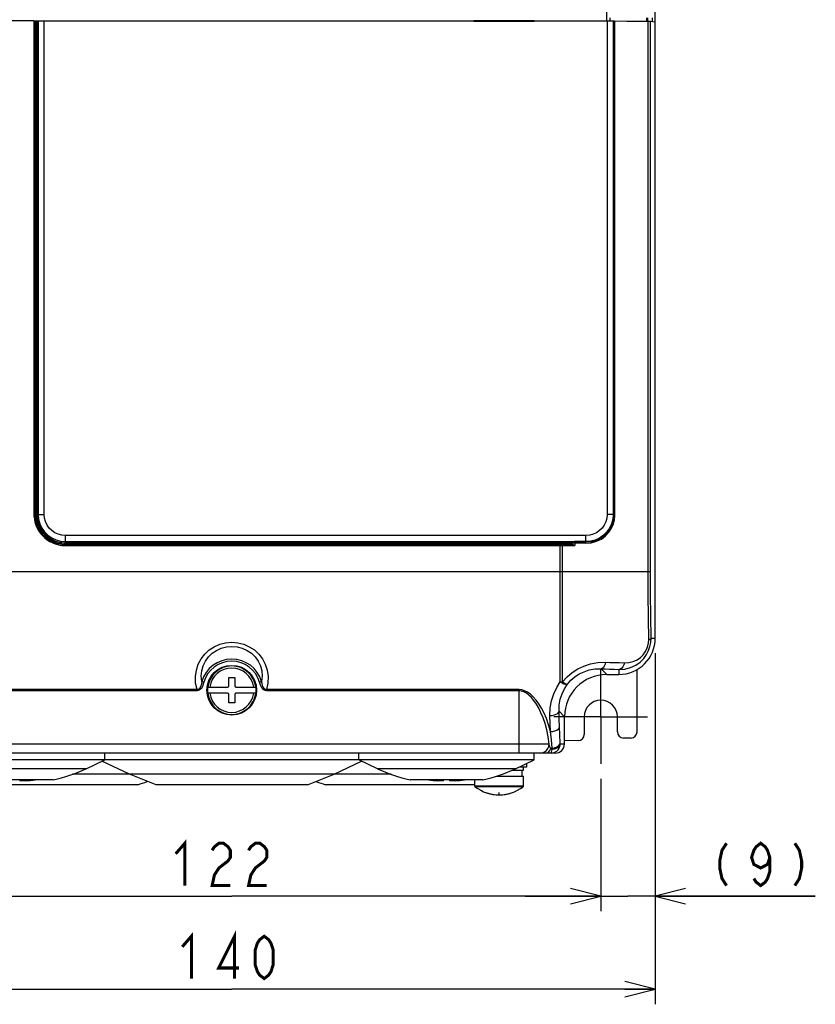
# Model space of a CAD drawing. Extents: x 29 to 410, y 33 to 287.
# Tile 8 of 32: x 70 to 123, y 123 to 188. Entities that reach past the tile are written whole.
import ezdxf

# ---------------------------------------------------------------- set-up
doc = ezdxf.new("R2010")
doc.units = 0
doc.header["$LTSCALE"] = 23.1
doc.linetypes.add('CENTER', pattern=[0.6, 0.375, -0.075, 0.075, -0.075])
doc.layers.get('0').update_dxf_attribs({"linetype": 'CONTINUOUS'})
for name, color, linetype in [('ALL_CURVE', 7, 'CONTINUOUS'), ('ALL_DIM', 7, 'CONTINUOUS'), ('DEFAULT_1', 7, 'CENTER')]:
    doc.layers.add(name, color=color, linetype=linetype)
doc.dimstyles.get("Standard").update_dxf_attribs({"dimtxt": 2.5, "dimasz": 2.5, "dimexe": 1.25, "dimexo": 0.625, "dimtad": 1, "dimcen": 2.5, "dimazin": 3, "dimtfac": 1, "dimtmove": 0, "dimatfit": 3})

# ---------------------------------------------------------------- blocks, each defined once
blk = doc.blocks.new('_OPEN')
at = {"color": 0, "linetype": 'BYBLOCK'}
for p, q in [((0, 0), (-1, 0.25)), ((-1, -0.25), (0, 0)), ((-1, 0), (0, 0))]:
    blk.add_line(p, q, dxfattribs=at)
blk = doc.blocks.new('*D12')
at = {"layer": 'ALL_DIM', "color": 2, "linetype": 'CONTINUOUS'}
for p, q in [((56.467, 145.937), (56.467, 122.735)), ((112.467, 145.937), (112.467, 122.735)), ((56.467, 123.735), (84.467, 123.735)), ((112.467, 123.735), (84.467, 123.735))]:
    blk.add_line(p, q, dxfattribs=at)
at = {"layer": 'ALL_DIM', "color": 2, "linetype": 'CONTINUOUS', "xscale": 2, "yscale": 2, "zscale": 2, "rotation": 180}
blk.add_blockref('_OPEN', (56.467, 123.735), dxfattribs=at)
at = {"layer": 'ALL_DIM', "color": 2, "linetype": 'CONTINUOUS', "xscale": 2, "yscale": 2, "zscale": 2}
blk.add_blockref('_OPEN', (112.467, 123.735), dxfattribs=at)
blk = doc.blocks.new('*D14')
at = {"layer": 'ALL_DIM', "color": 2, "linetype": 'CONTINUOUS'}
for p, q in [((112.467, 145.937), (112.467, 128.881)), ((108.867, 137.637), (108.867, 128.881)), ((108.867, 129.881), (103.867, 129.881)), ((103.867, 129.881), (110.667, 129.881)), ((123.052, 129.881), (110.667, 129.881)), ((112.467, 129.881), (123.052, 129.881))]:
    blk.add_line(p, q, dxfattribs=at)
at = {"layer": 'ALL_DIM', "color": 2, "linetype": 'CONTINUOUS', "xscale": 2, "yscale": 2, "zscale": 2}
blk.add_blockref('_OPEN', (108.867, 129.881), dxfattribs=at)
at = {"layer": 'ALL_DIM', "color": 2, "linetype": 'CONTINUOUS', "xscale": 2, "yscale": 2, "zscale": 2, "rotation": 180}
blk.add_blockref('_OPEN', (112.467, 129.881), dxfattribs=at)
blk = doc.blocks.new('*D15')
at = {"layer": 'ALL_DIM', "color": 2, "linetype": 'CONTINUOUS'}
for p, q in [((60.067, 137.637), (60.067, 128.881)), ((108.867, 137.637), (108.867, 128.881)), ((60.067, 129.881), (84.467, 129.881)), ((108.867, 129.881), (84.467, 129.881))]:
    blk.add_line(p, q, dxfattribs=at)
at = {"layer": 'ALL_DIM', "color": 2, "linetype": 'CONTINUOUS', "xscale": 2, "yscale": 2, "zscale": 2, "rotation": 180}
blk.add_blockref('_OPEN', (60.067, 129.881), dxfattribs=at)
at = {"layer": 'ALL_DIM', "color": 2, "linetype": 'CONTINUOUS', "xscale": 2, "yscale": 2, "zscale": 2}
blk.add_blockref('_OPEN', (108.867, 129.881), dxfattribs=at)

msp = doc.modelspace()

# ---------------------------------------------------------------- linework, layer by layer
at = {"color": 7, "linetype": 'CONTINUOUS'}
for p, q in [((112.467, 146.937), (112.467, 235.754)), ((109.267, 187.752), (109.267, 203.915)), ((71.385, 187.75), (68.467, 187.75)), ((71.385, 187.75), (71.385, 155.135)), ((71.465, 187.749), (71.465, 155.135)), ((71.466, 155.135), (71.466, 187.748)), ((71.466, 187.746), (71.594, 187.746)), ((71.546, 155.135), (71.546, 187.748)), ((71.546, 187.748), (71.594, 187.748)), ((71.594, 187.748), (71.594, 155.119)), ((71.673, 187.748), (71.673, 155.119)), ((72.067, 155.119), (72.067, 187.752)), ((72.067, 187.752), (100.467, 187.752)), ((100.467, 187.725), (100.467, 187.752)), ((100.467, 187.746), (104.467, 187.746)), ((100.467, 187.725), (104.467, 187.725)), ((100.473, 187.741), (104.462, 187.741)), ((104.462, 187.737), (100.473, 187.737)), ((104.467, 187.725), (104.467, 187.752)), ((104.467, 187.752), (109.288, 187.752)), ((109.288, 187.752), (109.288, 155.115)), ((109.467, 187.937), (109.467, 187.751)), ((109.687, 187.748), (109.687, 155.115)), ((109.687, 187.748), (109.756, 187.734)), ((109.756, 155.046), (109.756, 187.734)), ((109.792, 155.046), (109.792, 187.733)), ((111.9, 187.937), (111.9, 187.716)), ((111.951, 187.937), (111.951, 187.715)), ((111.999, 151.337), (111.999, 187.714)), ((112.154, 151.337), (112.154, 187.71)), ((112.457, 187.649), (112.154, 187.71)), ((112.267, 187.937), (112.267, 187.687)), ((112.457, 167.154), (112.457, 187.649)), ((112.462, 167.031), (112.457, 167.154)), ((112.465, 166.961), (112.462, 167.031)), ((112.466, 166.928), (112.465, 166.961)), ((71.465, 155.135), (71.385, 155.135)), ((71.465, 155.135), (71.466, 155.135)), ((71.546, 155.135), (71.466, 155.135)), ((71.594, 155.119), (71.673, 155.119)), ((71.673, 155.119), (72.067, 155.119)), ((109.687, 155.115), (109.288, 155.115)), ((109.687, 155.115), (109.756, 155.046)), ((109.792, 155.046), (109.756, 155.046)), ((73.467, 153.322), (73.467, 153.717)), ((107.89, 153.717), (73.467, 153.717)), ((107.89, 153.317), (107.89, 153.717)), ((73.465, 153.135), (73.466, 153.136)), ((73.465, 153.135), (73.465, 153.055)), ((73.465, 153.135), (106.191, 153.135)), ((73.465, 153.055), (106.191, 153.055)), ((73.466, 153.216), (73.466, 153.136)), ((106.419, 153.216), (73.466, 153.216)), ((106.419, 153.136), (73.466, 153.136)), ((73.467, 153.243), (73.467, 153.322)), ((73.467, 153.322), (106.765, 153.322)), ((73.467, 153.243), (106.765, 153.243)), ((106.191, 144.049), (106.191, 153.135)), ((106.323, 153.135), (106.419, 153.136)), ((106.343, 151.337), (106.343, 153.055)), ((106.419, 153.216), (106.419, 153.136)), ((106.765, 153.184), (106.751, 153.121)), ((106.765, 153.184), (106.765, 153.322)), ((107.113, 153.237), (107.154, 153.237)), ((107.89, 153.317), (107.136, 153.317)), ((107.154, 153.237), (107.154, 153.06)), ((107.89, 153.317), (107.905, 153.302)), ((106.344, 144.056), (106.343, 151.337)), ((111.999, 151.337), (112.154, 151.337)), ((112.188, 146.937), (112.467, 146.937)), ((109.264, 144.537), (108.888, 144.913)), ((109.267, 144.537), (110.067, 144.537)), ((110.067, 144.869), (110.067, 144.537)), ((111.267, 140.737), (111.267, 144.859)), ((82.49, 144.069), (82.626, 144.03)), ((84.267, 143.777), (84.267, 144.337)), ((84.267, 144.337), (84.667, 144.337)), ((84.667, 144.337), (84.667, 143.777)), ((86.445, 144.069), (86.309, 144.03)), ((82.172, 143.536), (65.467, 143.536)), ((82.172, 143.458), (65.468, 143.458)), ((82.172, 143.536), (82.172, 143.458)), ((82.826, 143.497), (82.826, 143.497)), ((82.869, 143.697), (84.187, 143.697)), ((84.187, 143.297), (82.869, 143.297)), ((84.267, 142.657), (84.267, 143.217)), ((84.667, 143.217), (84.667, 142.657)), ((84.747, 143.697), (86.066, 143.697)), ((86.066, 143.297), (84.747, 143.297)), ((86.108, 143.497), (86.109, 143.497)), ((86.763, 143.536), (86.763, 143.458)), ((103.467, 143.536), (86.763, 143.536)), ((103.467, 143.458), (86.763, 143.458)), ((103.467, 143.536), (103.467, 143.458)), ((103.467, 139.937), (103.467, 143.458)), ((84.667, 142.657), (84.267, 142.657)), ((106.467, 141.741), (106.106, 142.102)), ((106.467, 139.937), (106.467, 141.737)), ((107.767, 141.737), (107.767, 140.566)), ((109.967, 140.737), (109.967, 141.737)), ((105.452, 139.937), (63.483, 139.937)), ((103.467, 139.337), (103.467, 139.937)), ((106.177, 139.937), (106.175, 140.008)), ((106.467, 139.937), (106.177, 139.937)), ((107.371, 140.166), (106.467, 140.158)), ((110.867, 140.337), (110.367, 140.337)), ((105.867, 139.337), (64.078, 139.337)), ((76.067, 138.885), (76.067, 139.337)), ((92.867, 138.885), (92.867, 139.337)), ((104.467, 138.885), (104.467, 139.337)), ((105.645, 139.587), (105.644, 139.66)), ((76.067, 138.885), (64.467, 138.885)), ((74.832, 138.309), (76.067, 138.885)), ((77.705, 137.947), (75.88, 138.798)), ((92.867, 138.897), (76.067, 138.897)), ((91.229, 137.947), (93.055, 138.798)), ((94.103, 138.309), (92.867, 138.885)), ((104.467, 138.885), (92.867, 138.885)), ((103.232, 138.309), (104.467, 138.885)), ((103.947, 138.643), (103.947, 138.417)), ((74.832, 138.309), (65.703, 138.309)), ((103.232, 138.309), (94.103, 138.309)), ((103.004, 138.217), (103.747, 138.217)), ((103.667, 137.817), (103.667, 138.217)), ((103.747, 138.217), (103.747, 138.417)), ((72.667, 137.567), (67.867, 137.567)), ((70.467, 137.567), (70.467, 137.514)), ((70.833, 137.514), (70.467, 137.514)), ((95.002, 137.947), (73.933, 137.947)), ((79.467, 137.249), (77.705, 137.947)), ((89.467, 137.249), (91.229, 137.947)), ((101.067, 137.567), (96.267, 137.567)), ((98.467, 137.514), (98.102, 137.514)), ((98.467, 137.514), (98.467, 137.567)), ((98.867, 137.567), (98.867, 137.514)), ((99.233, 137.514), (98.867, 137.514)), ((100.547, 137.147), (100.547, 137.567)), ((101.946, 137.817), (103.747, 137.817)), ((103.747, 137.147), (103.747, 137.817)), ((78.267, 137.249), (68.387, 137.249)), ((89.467, 137.249), (79.467, 137.249)), ((100.547, 137.249), (90.667, 137.249)), ((103.747, 137.147), (100.547, 137.147)), ((103.732, 137.116), (100.563, 137.116))]:
    msp.add_line(p, q, dxfattribs=at)
at = {"color": 3, "linetype": 'CONTINUOUS'}
msp.add_line((103.947, 138.417), (103.464, 138.417), dxfattribs=at)
at = {"color": 7, "linetype": 'CONTINUOUS'}
for points in [[(71.385, 187.75), (71.416, 187.75), (71.441, 187.749), (71.459, 187.749), (71.465, 187.749)], [(71.466, 187.748), (71.473, 187.748), (71.49, 187.748), (71.516, 187.748), (71.546, 187.748)], [(71.594, 187.748), (71.622, 187.748), (71.646, 187.748), (71.664, 187.748), (71.673, 187.748)], [(71.673, 187.748), (71.699, 187.749), (71.745, 187.75), (71.809, 187.751), (71.887, 187.751), (71.975, 187.752), (72.067, 187.752)], [(109.288, 187.752), (109.388, 187.752), (109.482, 187.751), (109.563, 187.751), (109.627, 187.75), (109.669, 187.749), (109.687, 187.748)], [(109.756, 187.734), (109.762, 187.734), (109.774, 187.734), (110.58, 187.727)], [(110.58, 187.727), (111.317, 187.721), (111.999, 187.714)], [(111.999, 187.714), (112.079, 187.712), (112.131, 187.711), (112.154, 187.71)], [(112.457, 167.441), (112.462, 167.457), (112.467, 167.507)], [(112.467, 166.885), (112.467, 166.893), (112.467, 166.901), (112.467, 166.91), (112.466, 166.928)], [(71.385, 155.135), (71.388, 155.026), (71.398, 154.906), (71.417, 154.774), (71.448, 154.63), (71.493, 154.473), (71.558, 154.306), (71.645, 154.128), (71.76, 153.944), (71.905, 153.759), (72.077, 153.586), (72.262, 153.438), (72.448, 153.32), (72.628, 153.231), (72.797, 153.165), (72.956, 153.118), (73.102, 153.087), (73.235, 153.068), (73.356, 153.058), (73.465, 153.055)], [(71.465, 155.135), (71.468, 155.03), (71.477, 154.914), (71.496, 154.788), (71.525, 154.649), (71.569, 154.499), (71.631, 154.338), (71.715, 154.167), (71.825, 153.99), (71.965, 153.812), (72.13, 153.645), (72.309, 153.503), (72.487, 153.39), (72.66, 153.304), (72.823, 153.241), (72.976, 153.196), (73.116, 153.166), (73.244, 153.147), (73.36, 153.138), (73.465, 153.135)], [(73.466, 153.136), (73.354, 153.139), (73.231, 153.15), (73.095, 153.17), (72.947, 153.204), (72.786, 153.255), (72.615, 153.326), (72.434, 153.422), (72.249, 153.549), (72.067, 153.707), (71.904, 153.887), (71.77, 154.075), (71.668, 154.26), (71.592, 154.436), (71.539, 154.602), (71.503, 154.755), (71.481, 154.895), (71.469, 155.022), (71.466, 155.135)], [(73.466, 153.216), (73.358, 153.219), (73.24, 153.229), (73.11, 153.249), (72.967, 153.282), (72.813, 153.33), (72.649, 153.398), (72.475, 153.491), (72.297, 153.612), (72.123, 153.764), (71.966, 153.937), (71.838, 154.118), (71.74, 154.295), (71.667, 154.464), (71.616, 154.623), (71.581, 154.77), (71.56, 154.904), (71.549, 155.026), (71.546, 155.135)], [(71.594, 155.119), (71.623, 154.792), (71.708, 154.476), (71.846, 154.18), (72.033, 153.913), (72.263, 153.682), (72.53, 153.495), (72.826, 153.357), (73.141, 153.272), (73.467, 153.243)], [(71.673, 155.119), (71.701, 154.805), (71.782, 154.502), (71.914, 154.219), (72.093, 153.963), (72.314, 153.743), (72.57, 153.563), (72.853, 153.431), (73.155, 153.35), (73.467, 153.322)], [(73.467, 153.717), (73.225, 153.738), (72.989, 153.801), (72.768, 153.904), (72.568, 154.044), (72.395, 154.217), (72.255, 154.417), (72.152, 154.639), (72.089, 154.875), (72.067, 155.119)], [(107.874, 153.222), (108.233, 153.247), (108.583, 153.339), (108.904, 153.491), (109.183, 153.695), (109.41, 153.936), (109.582, 154.2), (109.701, 154.477), (109.77, 154.76), (109.792, 155.046)], [(109.288, 155.115), (109.267, 154.872), (109.204, 154.636), (109.101, 154.415), (108.961, 154.216), (108.789, 154.044), (108.589, 153.904), (108.368, 153.801), (108.133, 153.738), (107.89, 153.717)], [(109.687, 155.115), (109.66, 154.803), (109.579, 154.5), (109.446, 154.216), (109.267, 153.959), (109.045, 153.738), (108.789, 153.558), (108.505, 153.426), (108.202, 153.345), (107.89, 153.317)], [(107.905, 153.302), (108.252, 153.326), (108.589, 153.413), (108.899, 153.559), (109.168, 153.753), (109.387, 153.983), (109.554, 154.236), (109.668, 154.501), (109.735, 154.772), (109.756, 155.046)], [(106.191, 153.135), (106.257, 153.135), (106.323, 153.135)], [(106.191, 153.055), (106.268, 153.055), (106.343, 153.055)], [(106.323, 153.135), (106.331, 153.129), (106.337, 153.111), (106.342, 153.086), (106.343, 153.055)], [(106.343, 153.055), (106.586, 153.057), (106.857, 153.058), (107.154, 153.06)], [(106.765, 153.184), (106.659, 153.202), (106.544, 153.212), (106.419, 153.216)], [(106.751, 153.121), (106.65, 153.129), (106.539, 153.134), (106.419, 153.136)], [(107.154, 153.06), (107.12, 153.065), (107.079, 153.072), (107.031, 153.08), (106.979, 153.089), (106.923, 153.097), (106.865, 153.106), (106.808, 153.114), (106.751, 153.121)], [(106.765, 153.322), (106.89, 153.322), (107.015, 153.319), (107.18, 153.317)], [(106.765, 153.243), (106.882, 153.242), (106.999, 153.24), (107.113, 153.237)], [(107.154, 153.06), (107.122, 153.071), (107.082, 153.086), (107.037, 153.102), (106.987, 153.119), (106.933, 153.137), (106.877, 153.154), (106.82, 153.17), (106.765, 153.184)], [(107.113, 153.237), (107.115, 153.267), (107.12, 153.293), (107.127, 153.31), (107.136, 153.317)], [(107.154, 153.237), (107.156, 153.266), (107.162, 153.292), (107.17, 153.309), (107.18, 153.317)], [(107.154, 153.237), (107.516, 153.23), (107.874, 153.222)], [(107.18, 153.317), (107.545, 153.31), (107.905, 153.302)], [(107.874, 153.222), (107.877, 153.252), (107.884, 153.277), (107.893, 153.295), (107.905, 153.302)], [(57.845, 151.337), (111.042, 151.337), (111.999, 151.337)], [(112.035, 146.828), (112.015, 148.309), (112.003, 149.819), (111.999, 151.337)], [(112.188, 146.937), (112.169, 148.383), (112.158, 149.856), (112.154, 151.337)], [(82.172, 143.536), (82.082, 143.972), (82.068, 144.405), (82.127, 144.821), (82.253, 145.211), (82.44, 145.567), (82.682, 145.885), (82.973, 146.156), (83.306, 146.375), (83.673, 146.537), (84.064, 146.637), (84.468, 146.67), (84.871, 146.637), (85.262, 146.537), (85.629, 146.375), (85.962, 146.156), (86.253, 145.884), (86.495, 145.567), (86.682, 145.21), (86.807, 144.821)], [(110.067, 144.869), (110.46, 144.894), (110.835, 144.991), (111.175, 145.151), (111.471, 145.361), (111.711, 145.604), (111.895, 145.861), (112.028, 146.122), (112.119, 146.386), (112.172, 146.657), (112.188, 146.937)], [(110.431, 145.308), (110.726, 145.325), (111.008, 145.395), (111.266, 145.512), (111.49, 145.666), (111.673, 145.845), (111.813, 146.034), (111.915, 146.227), (111.983, 146.421), (112.024, 146.621), (112.035, 146.828)], [(112.035, 146.828), (112.114, 146.861), (112.166, 146.898), (112.188, 146.937)], [(82.49, 144.069), (82.453, 144.43), (82.483, 144.782), (82.574, 145.115), (82.723, 145.423), (82.924, 145.699), (83.171, 145.935), (83.457, 146.127), (83.775, 146.269), (84.115, 146.356), (84.467, 146.386), (84.819, 146.356), (85.16, 146.269), (85.478, 146.127), (85.764, 145.935), (86.011, 145.699), (86.212, 145.423), (86.361, 145.115), (86.452, 144.782)], [(106.344, 144.056), (106.64, 144.382), (106.976, 144.667), (107.346, 144.904), (107.751, 145.096), (108.195, 145.239), (108.676, 145.325), (109.187, 145.347)], [(109.187, 145.347), (109.153, 145.209), (109.102, 145.091), (109.039, 144.999), (108.966, 144.938), (108.888, 144.913)], [(109.187, 145.347), (109.467, 145.339), (109.77, 145.33), (110.091, 145.319), (110.431, 145.308)], [(110.431, 145.308), (110.39, 145.169), (110.329, 145.049), (110.252, 144.955), (110.163, 144.894), (110.067, 144.869)], [(86.452, 144.782), (86.482, 144.43), (86.445, 144.069)], [(86.807, 144.821), (86.867, 144.405), (86.853, 143.972), (86.763, 143.536)], [(106.659, 143.896), (106.89, 144.156), (107.153, 144.383), (107.442, 144.572), (107.76, 144.723), (108.108, 144.835), (108.486, 144.901), (108.888, 144.913)], [(108.888, 144.913), (109.154, 144.904), (109.44, 144.894), (109.746, 144.882), (110.067, 144.869)], [(82.49, 144.069), (82.466, 143.949), (82.44, 143.841), (82.411, 143.747), (82.375, 143.668), (82.333, 143.606), (82.285, 143.563), (82.232, 143.541), (82.172, 143.536)], [(82.626, 144.03), (82.588, 143.908), (82.548, 143.798), (82.502, 143.699), (82.449, 143.614), (82.389, 143.545), (82.322, 143.496), (82.251, 143.468), (82.172, 143.458)], [(86.763, 143.458), (86.685, 143.468), (86.614, 143.496), (86.547, 143.544), (86.487, 143.612), (86.434, 143.697), (86.388, 143.796), (86.347, 143.907), (86.309, 144.03)], [(86.763, 143.536), (86.704, 143.541), (86.651, 143.563), (86.602, 143.605), (86.56, 143.666), (86.525, 143.745), (86.495, 143.839), (86.469, 143.948), (86.445, 144.069)], [(105.507, 141.817), (105.527, 142.323), (105.612, 142.804), (105.755, 143.256), (105.951, 143.673), (106.191, 144.049)], [(106.106, 142.102), (106.12, 142.51), (106.188, 142.896), (106.304, 143.259), (106.463, 143.594), (106.659, 143.896)], [(106.191, 144.049), (106.268, 144.051), (106.344, 144.056)], [(106.191, 144.049), (106.314, 143.975), (106.43, 143.92), (106.53, 143.887), (106.608, 143.879), (106.659, 143.896)], [(106.343, 144.056), (106.457, 143.983), (106.551, 143.929), (106.621, 143.899), (106.659, 143.896)], [(105.538, 140.758), (105.417, 141.21), (105.273, 141.623), (105.116, 141.988), (104.949, 142.311), (104.775, 142.598), (104.593, 142.848), (104.407, 143.061), (104.216, 143.236), (104.022, 143.372), (103.83, 143.466), (103.645, 143.519), (103.467, 143.536)], [(105.452, 139.937), (105.394, 140.413), (105.302, 140.868), (105.186, 141.291), (105.055, 141.673), (104.914, 142.012), (104.766, 142.314), (104.612, 142.582), (104.452, 142.816), (104.288, 143.015), (104.121, 143.179), (103.951, 143.306), (103.784, 143.393), (103.622, 143.442), (103.467, 143.458)], [(105.507, 141.817), (105.658, 141.829), (105.799, 141.859), (105.921, 141.905), (106.017, 141.963), (106.08, 142.03), (106.106, 142.102)], [(106.137, 141.075), (106.121, 141.584), (106.106, 142.102)], [(105.538, 140.758), (105.522, 141.282), (105.507, 141.817)], [(105.538, 140.758), (105.689, 140.771), (105.83, 140.805), (105.953, 140.856), (106.049, 140.92), (106.111, 140.995), (106.137, 141.075)], [(105.644, 139.66), (105.612, 140.226), (105.538, 140.758)], [(106.175, 140.008), (106.155, 140.553), (106.137, 141.075)], [(104.856, 139.337), (105.01, 139.358), (105.154, 139.418), (105.277, 139.513), (105.372, 139.637), (105.431, 139.782), (105.452, 139.937)], [(105.559, 139.642), (105.525, 139.696), (105.496, 139.763), (105.471, 139.846), (105.452, 139.937)], [(105.644, 139.66), (105.782, 139.682), (105.907, 139.723), (106.015, 139.779), (106.098, 139.848), (106.152, 139.926), (106.175, 140.008)], [(106.177, 139.937), (106.155, 139.854), (106.1, 139.776), (106.017, 139.706), (105.909, 139.65), (105.783, 139.609), (105.645, 139.587)], [(105.838, 139.397), (105.952, 139.468), (106.047, 139.563), (106.118, 139.677), (106.162, 139.804), (106.177, 139.937)], [(105.236, 139.337), (105.333, 139.358), (105.423, 139.419), (105.501, 139.516), (105.559, 139.642)], [(105.644, 139.66), (105.6, 139.654), (105.559, 139.642)], [(105.645, 139.587), (105.617, 139.596), (105.588, 139.614), (105.559, 139.642)], [(105.578, 139.337), (105.597, 139.354), (105.616, 139.403), (105.632, 139.482), (105.645, 139.587)], [(105.578, 139.337), (105.711, 139.352), (105.838, 139.397)]]:
    msp.add_lwpolyline(points, dxfattribs=at)
for radius in [1.642, 1.641]:
    msp.add_circle((84.467, 143.497), radius, dxfattribs=at)
for centre, radius, start, end in [((110.067, 146.937), 2.4, 270, 360), ((84.467, 143.497), 2.059, 16.13406, 163.86605), ((84.467, 143.497), 1.917, 16.1338, 163.8662), ((84.467, 143.497), 1.601, 7.17493, 172.82507), ((84.467, 143.497), 1.465, 7.84643, 172.15357), ((109.267, 141.737), 2.8, 90, 180), ((84.467, 143.497), 1.611, 172.86856, 187.13144), ((84.467, 143.497), 1.601, 187.17493, 352.82507), ((84.467, 143.497), 1.465, 187.84643, 352.15357), ((84.187, 143.777), 0.08, 270, 360), ((84.187, 143.217), 0.08, 0, 90), ((84.747, 143.777), 0.08, 180, 270), ((84.747, 143.217), 0.08, 90, 180), ((84.467, 143.497), 1.611, 352.86856, 7.13144), ((108.867, 141.737), 1.1, 0, 180), ((110.367, 140.737), 0.4, 180, 270), ((110.867, 140.737), 0.4, 270, 360), ((105.867, 139.937), 0.6, 270, 360), ((107.367, 140.566), 0.4, 270.49985, 0.00201), ((70.267, 148.097), 10.8, 282.83959, 295), ((98.667, 148.097), 10.8, 245, 257.16041), ((98.667, 148.097), 10.8, 282.83959, 295), ((70.267, 148.097), 10.598, 273.05968, 276.4847), ((73.267, 152.448), 16, 288.20996, 290.52226), ((95.667, 152.448), 16, 249.47774, 251.79004), ((98.667, 148.097), 10.598, 263.52153, 266.94032), ((98.667, 148.097), 10.598, 273.05968, 276.4847), ((100.587, 137.147), 0.04, 180, 232.45568), ((102.147, 139.177), 2.6, 232.45567, 307.54433), ((103.707, 137.147), 0.04, 307.54432, 360)]:
    msp.add_arc(centre, radius, start, end, dxfattribs=at)
at = {"layer": 'ALL_CURVE', "color": 40, "linetype": 'CONTINUOUS'}
msp.add_line((102.147, 136.577), (102.147, 136.731), dxfattribs=at)
msp.add_arc((102.147, 139.177), 2.6, 250.21683, 289.78317, dxfattribs=at)
at = {"layer": 'ALL_DIM', "color": 2, "linetype": 'CONTINUOUS', "const_width": 0.2}
for points in [[(80.763, 132.681), (81.365, 133.381), (81.365, 130.581)], [(83.171, 132.914), (83.321, 133.148), (83.622, 133.381), (83.923, 133.381), (84.224, 133.148), (84.375, 132.914), (84.375, 132.448), (84.224, 132.214), (83.923, 131.981), (83.622, 131.748), (83.321, 131.281), (83.171, 130.581), (84.375, 130.581)], [(85.579, 132.914), (85.729, 133.148), (86.03, 133.381), (86.331, 133.381), (86.632, 133.148), (86.783, 132.914), (86.783, 132.448), (86.632, 132.214), (86.331, 131.981), (86.03, 131.748), (85.729, 131.281), (85.579, 130.581), (86.783, 130.581)], [(117.182, 133.381), (116.881, 132.914), (116.731, 132.214), (116.731, 131.748), (116.881, 131.048), (117.182, 130.581)], [(120.042, 132.448), (119.891, 131.981), (119.44, 131.748), (118.988, 131.981), (118.838, 132.448), (118.988, 132.914), (119.139, 133.148), (119.44, 133.381), (119.741, 133.148), (119.891, 132.914), (120.042, 132.448), (120.042, 131.514), (119.891, 131.048), (119.741, 130.814), (119.44, 130.581), (119.139, 130.814), (118.988, 131.048)], [(121.697, 133.381), (121.998, 132.914), (122.149, 132.214), (122.149, 131.748), (121.998, 131.048), (121.697, 130.581)], [(84.656, 124.435), (84.656, 127.235), (83.603, 125.135), (84.957, 125.135)], [(81.195, 126.535), (81.797, 127.235), (81.797, 124.435)], [(86.613, 124.435), (86.312, 124.669), (86.161, 124.902), (86.011, 125.369), (86.011, 126.302), (86.161, 126.769), (86.312, 127.002), (86.613, 127.235), (86.914, 127.002), (87.064, 126.769), (87.215, 126.302), (87.215, 125.369), (87.064, 124.902), (86.914, 124.669), (86.613, 124.435)]]:
    msp.add_lwpolyline(points, dxfattribs=at)
at = {"layer": 'DEFAULT_1', "color": 7, "linetype": 'CENTER'}
for q in [(108.867, 144.837), (105.767, 141.737), (111.967, 141.737), (108.867, 138.637)]:
    msp.add_line((108.867, 141.737), q, dxfattribs=at)

# ---------------------------------------------------------------- dimensions: what is measured, and where the dimension line sits
at = {"layer": 'ALL_DIM', "color": 2, "linetype": 'CONTINUOUS'}
for base, p1, p2, picture, middle in [((112.467, 123.735), (56.467, 145.937), (112.467, 145.937), '*D12', (80.593, 124.435)), ((112.467, 129.881), (108.867, 137.637), (112.467, 145.937), '*D14', (115.828, 130.581)), ((108.867, 129.881), (60.067, 137.637), (108.867, 137.637), '*D15', (80.161, 130.581))]:
    dim = msp.add_linear_dim(base=base, p1=p1, p2=p2, dimstyle='Standard', dxfattribs=at)
    dim.commit()
    dim.dimension.update_dxf_attribs({"geometry": picture, "text_midpoint": middle, "dimtype": 128})

doc.saveas('drawing.dxf')
